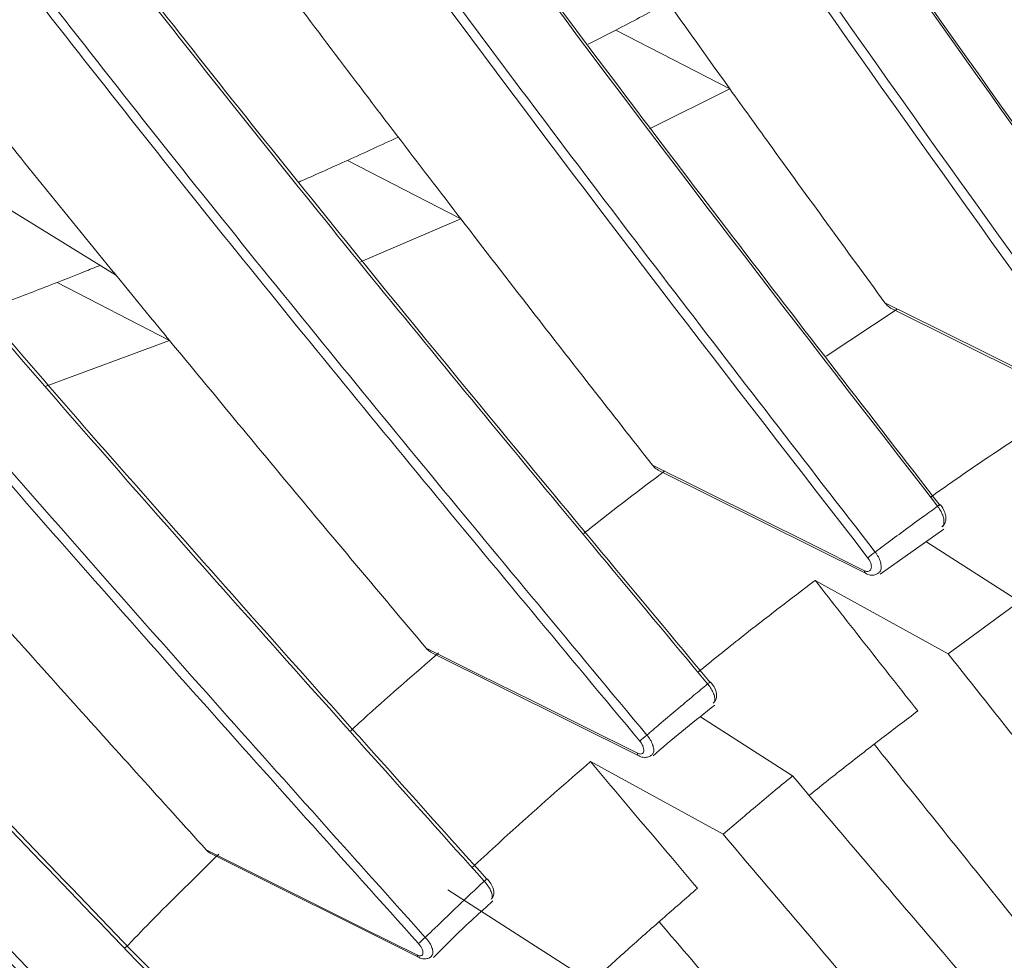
# Model space of a CAD drawing. Header units: millimetres. Extents: x 0 to 1118, y 0 to 864.
# Tile 232 of 256: x 915.87 to 922.96, y 182.87 to 189.64. Entities that reach past the tile are written whole.
import ezdxf

# ---------------------------------------------------------------- set-up
doc = ezdxf.new("R2010")
doc.units = ezdxf.units.MM

msp = doc.modelspace()

# ---------------------------------------------------------------- linework, layer by layer
at = {"color": 7, "linetype": 'Continuous', "lineweight": 15}
for p, q in [((920.1622, 189.5683), (919.9631, 189.4656)), ((920.1622, 189.5683), (920.9826, 189.1445)), ((920.4048, 188.8575), (920.9826, 189.1445)), ((915.0292, 188.7465), (916.5647, 187.8028)), ((918.2291, 188.6305), (919.0459, 188.2087)), ((918.3232, 187.8993), (919.0459, 188.2087)), ((916.1378, 187.752), (916.9478, 187.3339)), ((922.1868, 187.5606), (921.6754, 187.2221)), ((922.1468, 187.5637), (923.6418, 186.8207)), ((916.0528, 187.0021), (916.9478, 187.3339)), ((920.4705, 186.3982), (921.9637, 185.656)), ((922.0654, 185.652), (922.5225, 185.9771)), ((922.3946, 185.8862), (923.0681, 185.4551)), ((922.5538, 185.079), (921.5974, 185.6073)), ((922.5538, 185.079), (923.0681, 185.4551)), ((918.8363, 185.087), (920.3281, 184.3448)), ((920.7715, 184.6252), (921.4342, 184.2005)), ((920.9333, 183.7804), (919.9797, 184.3036)), ((917.2495, 183.6384), (918.7404, 182.8954)), ((918.9516, 183.3803), (919.8451, 182.8074))]:
    msp.add_line(p, q, dxfattribs=at)
at = {"color": 7, "linetype": 'Continuous', "lineweight": 15, "flags": 128}
for points in [[(922.0991, 187.6058), (922.4818, 187.4156), (922.8645, 187.2254), (923.2472, 187.0351), (923.63, 186.8449)], [(920.4259, 186.4359), (920.8074, 186.2463), (921.1889, 186.0566), (921.5704, 185.867), (921.9519, 185.6774)], [(918.795, 185.1204), (919.1754, 184.9312), (919.5558, 184.742), (919.9362, 184.5527), (920.3165, 184.3635)], [(917.2118, 183.6678), (917.5912, 183.4787), (917.9705, 183.2896), (918.3499, 183.1006), (918.7293, 182.9115)], [(919.2135, 183.443), (919.2194, 183.4481), (919.2246, 183.4524), (919.2289, 183.4557), (919.2321, 183.4581), (919.2342, 183.4595), (919.2351, 183.4597), (919.2351, 183.4596)]]:
    msp.add_lwpolyline(points, dxfattribs=at)
at = {"color": 7, "linetype": 'Continuous', "lineweight": 15}
for centre, radius, start, end in [((922.5096, 186.1084), 0.0448, 103.22879, 133.82685), ((922.2722, 185.4598), 0.4274, 124.68233, 133.7292), ((920.8671, 184.8174), 0.0632, 111.43223, 134.55526), ((920.715, 184.0658), 0.5407, 127.59544, 134.69754), ((919.2714, 182.4731), 0.7428, 130.45712, 135.57426)]:
    msp.add_arc(centre, radius, start, end, dxfattribs=at)
at = {"color": 9, "linetype": 'Continuous', "lineweight": 15}
for centre, radius, start, end in [((921.9766, 185.677), 0.0247, 179.16214, 237.96593), ((920.3397, 184.3649), 0.0232, 183.46077, 239.43406), ((918.751, 182.9146), 0.0219, 188.18797, 240.57391)]:
    msp.add_arc(centre, radius, start, end, dxfattribs=at)
at = {"color": 7, "linetype": 'Continuous', "lineweight": 15}
for points, knots in [([(928.892, 189.5197), (928.093, 190.9042), (926.8932, 192.9831), (925.3963, 195.8411), (924.3255, 198.0221), (923.3246, 200.2458), (922.408, 202.5248), (921.5988, 204.8702), (921.0058, 207.0494), (920.6051, 209.0315), (920.4851, 210.1939), (920.4248, 210.7782)], [0, 0, 0, 0, 0.209385, 0.31442, 0.419616, 0.52431, 0.629369, 0.736097, 0.843769, 0.921474, 1, 1, 1, 1]), ([(920.4937, 210.7835), (920.5529, 210.2074), (920.6721, 209.0483), (921.0656, 207.0978), (921.6453, 204.9555), (922.4396, 202.6343), (923.3613, 200.3308), (924.3746, 198.0762), (925.4513, 195.8823), (926.9466, 193.0258), (928.148, 190.9439), (928.95, 189.5541)], [0, 0, 0, 0, 0.077549, 0.156008, 0.26002, 0.365066, 0.472348, 0.580087, 0.684717, 0.78953, 1, 1, 1, 1]), ([(927.6581, 189.0605), (926.8109, 190.4233), (925.5387, 192.47), (923.9395, 195.2836), (922.7895, 197.4297), (921.7063, 199.6165), (920.7031, 201.8561), (919.802, 204.1598), (919.1414, 206.2312), (918.6866, 208.0352), (918.5189, 209.0388), (918.4347, 209.5426)], [0, 0, 0, 0, 0.213431, 0.32051, 0.42776, 0.534381, 0.641382, 0.750122, 0.859848, 0.929641, 1, 1, 1, 1]), ([(918.4363, 209.5655), (918.52, 209.0645), (918.6881, 208.0582), (919.1367, 206.2775), (919.7842, 204.2378), (920.6722, 201.9514), (921.685, 199.6802), (922.785, 197.4568), (923.9439, 195.2938), (925.5437, 192.478), (926.8194, 190.4256), (927.6711, 189.0555)], [0, 0, 0, 0, 0.069864, 0.140351, 0.246303, 0.353333, 0.462694, 0.572533, 0.679034, 0.785726, 1, 1, 1, 1]), ([(917.9852, 209.2469), (918.0674, 208.7629), (918.2325, 207.7908), (918.6714, 206.0465), (919.3109, 204.0265), (920.1959, 201.7431), (921.2059, 199.4746), (922.3037, 197.2534), (923.4607, 195.0918), (925.0587, 192.2773), (926.3336, 190.2262), (927.1847, 188.8569)], [0, 0, 0, 0, 0.067864, 0.13629, 0.242689, 0.350173, 0.460009, 0.570328, 0.677374, 0.784615, 1, 1, 1, 1]), ([(927.1279, 188.8201), (926.2801, 190.1839), (925.007, 192.2319), (923.4074, 195.0478), (922.2568, 197.1965), (921.1731, 199.3866), (920.1694, 201.6302), (919.2683, 203.9381), (918.613, 205.9979), (918.1657, 207.7735), (917.9999, 208.7483), (917.9167, 209.2375)], [0, 0, 0, 0, 0.214236, 0.321724, 0.429384, 0.536503, 0.644005, 0.753264, 0.863516, 0.931501, 1, 1, 1, 1]), ([(915.9302, 208.056), (916.0321, 207.6145), (916.2368, 206.7282), (916.7382, 205.0872), (917.4552, 203.1413), (918.4372, 200.9021), (919.5405, 198.675), (920.7265, 196.4934), (921.9667, 194.3701), (923.67, 191.6053), (925.0189, 189.5892), (925.9194, 188.2433)], [0, 0, 0, 0, 0.063924, 0.128301, 0.235713, 0.344233, 0.455156, 0.566572, 0.674548, 0.782723, 1, 1, 1, 1]), ([(925.9047, 188.2446), (925.0091, 189.5832), (923.664, 191.5935), (921.9614, 194.3562), (920.7308, 196.4627), (919.5633, 198.6079), (918.4711, 200.8035), (917.4751, 203.0602), (916.7431, 205.0389), (916.2342, 206.7034), (916.0301, 207.5873), (915.9277, 208.0306)], [0, 0, 0, 0, 0.216388, 0.3249637, 0.4337156, 0.5418131, 0.6503014, 0.760583, 0.8718794, 0.9357316, 1, 1, 1, 1]), ([(915.4499, 207.8537), (915.5527, 207.4023), (915.7589, 206.4961), (916.2648, 204.8356), (916.9839, 202.8816), (917.9638, 200.6456), (919.0648, 198.4217), (919.8942, 196.8957), (920.4722, 195.8732), (921.1807, 194.6376), (922.3542, 192.6975), (923.9177, 190.2543), (924.9303, 188.7503), (925.4369, 187.9979)], [0, 0, 0, 0, 0.065245, 0.130982, 0.238011, 0.346147, 0.456679, 0.567704, 0.576717, 0.612768, 0.757024, 0.878445, 1, 1, 1, 1]), ([(925.3815, 187.9589), (924.4853, 189.2984), (923.1394, 191.3101), (921.436, 194.0749), (920.2044, 196.1836), (919.0358, 198.3318), (917.9421, 200.5311), (916.946, 202.7914), (916.2094, 204.7776), (915.7044, 206.4509), (915.486, 207.3468), (915.392, 207.7933), (915.3918, 207.7941)], [0, 0, 0, 0, 0.216025, 0.32442, 0.432991, 0.541004, 0.649408, 0.759607, 0.870822, 0.935141, 0.999887, 1, 1, 1, 1]), ([(924.1754, 187.2697), (923.2317, 188.5806), (921.8145, 190.5493), (920.0081, 193.252), (918.696, 195.3116), (917.4427, 197.4073), (916.2592, 199.5502), (915.1653, 201.7502), (914.3449, 203.6715), (913.7597, 205.2794), (913.5128, 206.1274), (913.3891, 206.5527)], [0, 0, 0, 0, 0.2167142, 0.3254551, 0.4343729, 0.5426332, 0.6512856, 0.7617366, 0.8732055, 0.936402, 1, 1, 1, 1]), ([(913.3922, 206.5812), (913.5155, 206.1575), (913.7629, 205.3072), (914.3395, 203.7222), (915.1433, 201.8332), (916.2227, 199.6502), (917.4186, 197.4766), (918.692, 195.3453), (920.0143, 193.2694), (921.8216, 190.5645), (923.2428, 188.5902), (924.1916, 187.2721)], [0, 0, 0, 0, 0.063268, 0.126973, 0.234546, 0.343231, 0.454325, 0.565914, 0.674053, 0.782391, 1, 1, 1, 1]), ([(923.6616, 186.9402), (922.7174, 188.252), (921.2993, 190.222), (919.4917, 192.9266), (918.1784, 194.9881), (916.9234, 197.0864), (915.738, 199.2326), (914.6423, 201.4361), (913.818, 203.3659), (913.2278, 204.9878), (912.9783, 205.8481), (912.8531, 206.2796)], [0, 0, 0, 0, 0.216248, 0.324753, 0.433434, 0.541559, 0.650074, 0.760384, 0.871709, 0.935646, 1, 1, 1, 1]), ([(912.9204, 206.2946), (913.0444, 205.8672), (913.2931, 205.0092), (913.8721, 203.4174), (914.6769, 201.5266), (915.7547, 199.3471), (916.9489, 197.177), (918.2206, 195.0485), (919.5416, 192.9746), (921.3474, 190.2715), (922.7675, 188.2984), (923.7155, 186.9811)], [0, 0, 0, 0, 0.063829, 0.12811, 0.235497, 0.343993, 0.45489, 0.566281, 0.67433, 0.782577, 1, 1, 1, 1]), ([(910.7967, 205.1272), (910.9512, 204.6835), (911.2616, 203.7926), (911.9478, 202.1868), (912.8611, 200.3204), (914.0402, 198.2024), (915.33, 196.091), (916.6912, 194.0182), (918.0958, 191.9968), (920.0071, 189.3606), (921.4997, 187.4334), (922.4962, 186.1468)], [0, 0, 0, 0, 0.0679516, 0.1364657, 0.24289, 0.3504002, 0.460263, 0.5706087, 0.6775855, 0.7847559, 1, 1, 1, 1]), ([(922.4787, 186.1407), (921.4875, 187.4204), (919.999, 189.3423), (918.0887, 191.9764), (916.6948, 193.9819), (915.3549, 196.0205), (914.0789, 198.1025), (912.8849, 200.237), (911.9542, 202.1332), (911.2584, 203.7606), (910.9487, 204.6491), (910.7932, 205.0951)], [0, 0, 0, 0, 0.214385, 0.321948, 0.429682, 0.53678, 0.644261, 0.753497, 0.863727, 0.931607, 1, 1, 1, 1]), ([(910.31, 204.8524), (910.4678, 204.3958), (910.7848, 203.4786), (911.4823, 201.8464), (912.4023, 199.9685), (913.5805, 197.8541), (914.8689, 195.7464), (916.2287, 193.6766), (917.6321, 191.6575), (919.5421, 189.0232), (921.0334, 187.0971), (922.029, 185.8113)], [0, 0, 0, 0, 0.069758, 0.140137, 0.246069, 0.353077, 0.462417, 0.572235, 0.678809, 0.785576, 1, 1, 1, 1]), ([(921.9768, 185.7686), (920.985, 187.0493), (919.4958, 188.9725), (917.5841, 191.6082), (916.1887, 193.6153), (914.8467, 195.6563), (913.5682, 197.7413), (912.3715, 199.8788), (911.431, 201.793), (910.7208, 203.4541), (910.4029, 204.3739), (910.2432, 204.8357)], [0, 0, 0, 0, 0.213289, 0.320297, 0.427475, 0.534121, 0.641146, 0.749912, 0.859663, 0.929548, 1, 1, 1, 1]), ([(920.8228, 184.8624), (919.7848, 186.1077), (918.226, 187.9777), (916.2127, 190.535), (914.7374, 192.4799), (913.3108, 194.4544), (911.9417, 196.4678), (910.6466, 198.5284), (909.5785, 200.4285), (908.7249, 202.1441), (908.3222, 203.1398), (908.1198, 203.6402)], [0, 0, 0, 0, 0.2095344, 0.3146439, 0.4199153, 0.5245916, 0.6296314, 0.7363396, 0.8439925, 0.9215864, 1, 1, 1, 1]), ([(908.123, 203.6765), (908.3236, 203.1802), (908.7271, 202.1818), (909.5702, 200.4858), (910.6214, 198.611), (911.9015, 196.5659), (913.2855, 194.5249), (914.7343, 192.5181), (916.2208, 190.5582), (918.2352, 187.9989), (919.7981, 186.1239), (920.8414, 184.8723)], [0, 0, 0, 0, 0.077659, 0.15623, 0.26026, 0.365325, 0.472626, 0.580385, 0.684941, 0.789679, 1, 1, 1, 1]), ([(920.3347, 184.4502), (919.2962, 185.6964), (917.7367, 187.5677), (915.7218, 190.1263), (914.2448, 192.0726), (912.8158, 194.0491), (911.4438, 196.0652), (910.1454, 198.1286), (909.0606, 200.0553), (908.1811, 201.823), (907.7641, 202.8668), (907.5543, 203.3918)], [0, 0, 0, 0, 0.20788, 0.312153, 0.416584, 0.520527, 0.624828, 0.730774, 0.837651, 0.918355, 1, 1, 1, 1]), ([(907.6207, 203.4094), (907.8271, 202.8924), (908.2427, 201.8517), (909.108, 200.1116), (910.1726, 198.2165), (911.4524, 196.1749), (912.8352, 194.1377), (914.2827, 192.1341), (915.7681, 190.1764), (917.7813, 187.6192), (919.3428, 185.7452), (920.3852, 184.4942)], [0, 0, 0, 0, 0.080534, 0.162117, 0.265386, 0.369677, 0.476171, 0.583115, 0.686995, 0.791055, 1, 1, 1, 1]), ([(919.2135, 183.443), (918.1295, 184.6507), (916.5019, 186.4639), (914.3869, 188.9368), (912.8311, 190.815), (911.3186, 192.7188), (909.8568, 194.6569), (908.462, 196.6358), (907.2199, 198.5658), (906.3339, 200.1242), (905.7384, 201.2978), (905.4818, 201.8763), (905.3532, 202.1663)], [0, 0, 0, 0, 0.202449, 0.303976, 0.405651, 0.506791, 0.608266, 0.711286, 0.815181, 0.906811, 0.953287, 1, 1, 1, 1]), ([(905.3558, 202.2071), (905.6191, 201.6331), (906.1505, 200.4745), (907.2113, 198.6278), (908.4348, 196.7171), (909.8161, 194.7521), (911.2934, 192.7886), (912.8288, 190.8548), (914.396, 188.9625), (916.5121, 186.4878), (918.1439, 184.67), (919.2331, 183.4567)], [0, 0, 0, 0, 0.091667, 0.185036, 0.285575, 0.387075, 0.490645, 0.594638, 0.695664, 0.796856, 1, 1, 1, 1]), ([(904.8387, 201.9425), (904.9679, 201.6454), (905.227, 201.0494), (905.8464, 199.8152), (906.75, 198.2232), (907.9994, 196.2822), (909.3793, 194.3211), (910.8559, 192.3613), (912.39, 190.4306), (913.9562, 188.5407), (916.0711, 186.0679), (917.7013, 184.251), (918.7895, 183.0382)], [0, 0, 0, 0, 0.047563, 0.095408, 0.192747, 0.292305, 0.392806, 0.495337, 0.598281, 0.698405, 0.798692, 1, 1, 1, 1]), ([(918.741, 182.993), (917.6565, 184.2015), (916.0281, 186.0161), (913.9116, 188.4901), (912.354, 190.3695), (910.839, 192.2752), (909.3738, 194.2157), (907.9753, 196.1971), (906.7087, 198.1614), (905.7943, 199.7708), (905.1708, 201.0093), (904.9056, 201.6189), (904.7726, 201.9246)], [0, 0, 0, 0, 0.200339, 0.300798, 0.401401, 0.501575, 0.602078, 0.704095, 0.806971, 0.902573, 0.951146, 1, 1, 1, 1]), ([(902.4856, 200.6904), (902.528, 200.6013), (902.7152, 200.2083), (903.0914, 199.4905), (903.6528, 198.5223), (904.2801, 197.5284), (905.1525, 196.2372), (906.313, 194.6498), (907.793, 192.772), (909.3622, 190.8924), (910.9822, 189.0376), (912.6284, 187.2186), (914.844, 184.8355), (916.543, 183.0797), (917.677, 181.9079)], [0, 0, 0, 0, 0.014898, 0.0657, 0.11688, 0.169057, 0.221502, 0.317614, 0.414599, 0.513454, 0.612688, 0.709241, 0.805942, 1, 1, 1, 1]), ([(917.6567, 181.8905), (916.5276, 183.0573), (914.8326, 184.8092), (912.6182, 187.1907), (910.9836, 188.9965), (909.3866, 190.824), (907.8338, 192.6805), (906.3394, 194.5713), (905.1485, 196.1976), (904.245, 197.5352), (903.5871, 198.584), (902.9835, 199.6298), (902.6511, 200.3053), (902.4842, 200.6445)], [0, 0, 0, 0, 0.193505, 0.290512, 0.38765, 0.484323, 0.5813, 0.679671, 0.778832, 0.833242, 0.887935, 0.943723, 1, 1, 1, 1]), ([(917.2012, 181.4052), (916.0717, 182.573), (914.3761, 184.3261), (912.1602, 186.7086), (910.5238, 188.5155), (908.9242, 190.3446), (907.3678, 192.2034), (905.8696, 194.0965), (904.6902, 195.7037), (903.8108, 197.0006), (903.1839, 197.9879), (902.6106, 198.9697), (902.1842, 199.7768), (901.9644, 200.2469), (901.891, 200.4039)], [0, 0, 0, 0, 0.191049, 0.286815, 0.382706, 0.478237, 0.574063, 0.671248, 0.769205, 0.819696, 0.870413, 0.921987, 0.973938, 1, 1, 1, 1]), ([(901.957, 200.4213), (902.0302, 200.2649), (902.2448, 199.806), (902.6609, 199.0172), (903.2246, 198.0485), (903.8545, 197.0541), (904.7291, 195.7636), (905.891, 194.1781), (907.3711, 192.3036), (908.9393, 190.4277), (910.558, 188.5759), (912.2031, 186.7592), (914.4175, 184.3779), (916.1149, 182.6228), (917.2476, 181.4514)], [0, 0, 0, 0, 0.026008, 0.07628, 0.126926, 0.178559, 0.230456, 0.325438, 0.421272, 0.51893, 0.616958, 0.712454, 0.808093, 1, 1, 1, 1]), ([(899.5124, 199.0878), (899.7112, 198.7161), (900.0609, 198.062), (900.6965, 197.0631), (901.3366, 196.1311), (902.0433, 195.1721), (903.0062, 193.9361), (904.2633, 192.4231), (905.8409, 190.6375), (907.4991, 188.8474), (909.2011, 187.077), (910.924, 185.3364), (913.2363, 183.0514), (915.0008, 181.3621), (916.1783, 180.2348)], [0, 0, 0, 0, 0.0644809, 0.1134866, 0.1628589, 0.2131896, 0.2637748, 0.3547483, 0.4464955, 0.5398919, 0.6336207, 0.7249843, 0.8164752, 1, 1, 1, 1]), ([(916.1574, 180.2137), (914.9845, 181.3368), (913.2238, 183.0226), (910.9126, 185.3063), (909.2013, 187.0349), (907.5222, 188.7808), (905.8806, 190.5504), (904.2894, 192.3474), (903.0192, 193.8739), (902.0559, 195.1091), (901.3565, 196.0556), (900.7093, 196.9946), (900.0646, 198.0054), (899.711, 198.6662), (899.5128, 199.0365)], [0, 0, 0, 0, 0.183107, 0.274865, 0.366733, 0.458216, 0.549965, 0.64294, 0.736615, 0.785706, 0.835015, 0.88515, 0.935652, 1, 1, 1, 1]), ([(919.0561, 191.8953), (919.1853, 191.7055), (919.611, 191.0805), (920.2542, 190.1642), (920.771, 189.4408), (920.9826, 189.1445)], [0, 0, 0, 0, 0.204835, 0.674362, 1, 1, 1, 1]), ([(917.2436, 190.5979), (917.3746, 190.4202), (917.8183, 189.8186), (918.4209, 189.0236), (918.8934, 188.4075), (919.0459, 188.2087)], [0, 0, 0, 0, 0.221035, 0.748618, 1, 1, 1, 1]), ([(922.7759, 190.1512), (922.8555, 190.0321), (923.197, 189.521), (923.5423, 189.0135), (923.807, 188.6242)], [0, 0, 0, 0, 0.23299, 1, 1, 1, 1]), ([(920.5385, 189.7677), (920.5266, 189.7613), (920.4585, 189.7245), (920.3332, 189.6579), (920.2192, 189.5982), (920.1622, 189.5683)], [0, 0, 0, 0, 0.095854, 0.547917, 1, 1, 1, 1]), ([(915.4767, 189.1459), (915.6095, 188.9797), (916.071, 188.4021), (916.5639, 187.8003), (916.923, 187.364), (916.9478, 187.3339)], [0, 0, 0, 0, 0.273375, 0.94984, 1, 1, 1, 1]), ([(920.9826, 189.1445), (921.0768, 189.0134), (921.4469, 188.4985), (921.8205, 187.9871), (922.0991, 187.6058)], [0, 0, 0, 0, 0.254492, 1, 1, 1, 1]), ([(918.5947, 188.7977), (918.5341, 188.7697), (918.4127, 188.7136), (918.2904, 188.6582), (918.2291, 188.6305)], [0, 0, 0, 0, 0.499413, 1, 1, 1, 1]), ([(918.2291, 188.6305), (918.1217, 188.5821), (918.0049, 188.5294), (917.8867, 188.4779), (917.8772, 188.4738)], [0, 0, 0, 0, 0.920314, 1, 1, 1, 1]), ([(919.0459, 188.2087), (919.2143, 187.9904), (919.672, 187.397), (920.1339, 186.8081), (920.4259, 186.4359)], [0, 0, 0, 0, 0.367987, 1, 1, 1, 1]), ([(916.4478, 187.8746), (916.4101, 187.8596), (916.3071, 187.8184), (916.2035, 187.7777), (916.1378, 187.752)], [0, 0, 0, 0, 0.366311, 1, 1, 1, 1]), ([(916.1378, 187.752), (916.0197, 187.7059), (915.8454, 187.6379), (915.6692, 187.5715), (915.6123, 187.55)], [0, 0, 0, 0, 0.677092, 1, 1, 1, 1]), ([(922.1469, 187.5638), (922.1383, 187.569), (922.12, 187.58), (922.1063, 187.5968), (922.0991, 187.6058)], [0, 0, 0, 0, 0.465651, 1, 1, 1, 1]), ([(916.9478, 187.3339), (917.2584, 186.9582), (917.871, 186.2171), (918.4899, 185.4826), (918.795, 185.1204)], [0, 0, 0, 0, 0.506959, 1, 1, 1, 1]), ([(923.2575, 186.7665), (923.0755, 186.6479), (922.7977, 186.4668), (922.5229, 186.2736), (922.4281, 186.2069)], [0, 0, 0, 0, 0.654834, 1, 1, 1, 1]), ([(914.6683, 186.5097), (914.8485, 186.3057), (915.3768, 185.7074), (916.2242, 184.7594), (916.8942, 184.0188), (917.2118, 183.6678)], [0, 0, 0, 0, 0.214062, 0.627513, 1, 1, 1, 1]), ([(920.4709, 186.3988), (920.464, 186.4025), (920.4467, 186.4117), (920.4337, 186.4268), (920.4259, 186.4359)], [0, 0, 0, 0, 0.397703, 1, 1, 1, 1]), ([(920.5152, 186.3956), (920.3331, 186.2587), (920.1375, 186.1116), (919.9445, 185.9564), (919.9311, 185.9457)], [0, 0, 0, 0, 0.930827, 1, 1, 1, 1]), ([(922.029, 185.8113), (922.06, 185.8344), (922.1329, 185.8887), (922.2495, 185.9746), (922.3684, 186.0613), (922.4454, 186.1167), (922.4787, 186.1407)], [0, 0, 0, 0, 0.207603, 0.48766, 0.778957, 1, 1, 1, 1]), ([(922.5081, 185.9936), (922.5097, 185.9945), (922.5195, 185.9994), (922.5306, 186.0167), (922.5387, 186.0417), (922.5383, 186.072), (922.5273, 186.1079), (922.5121, 186.1375), (922.5002, 186.1504), (922.499, 186.1517)], [0, 0, 0, 0, 0.032019, 0.187816, 0.333148, 0.5001, 0.720645, 0.972357, 1, 1, 1, 1]), ([(921.9519, 185.6774), (921.9539, 185.6764), (921.9621, 185.6727), (921.9757, 185.6703), (921.99, 185.6747), (921.9994, 185.6863), (922.0029, 185.7037), (922, 185.7249), (921.9913, 185.7478), (921.9816, 185.7617), (921.9768, 185.7686)], [0, 0, 0, 0, 0.045201, 0.181468, 0.317945, 0.454538, 0.591101, 0.727504, 0.863747, 1, 1, 1, 1]), ([(921.9638, 185.6566), (921.9651, 185.6557), (921.9772, 185.6477), (922.0015, 185.6438), (922.0325, 185.6461), (922.0475, 185.6566), (922.0537, 185.661)], [0, 0, 0, 0, 0.047289, 0.434365, 0.763052, 1, 1, 1, 1]), ([(921.5974, 185.6073), (921.4197, 185.4726), (921.1366, 185.2579), (920.8573, 185.0313), (920.7532, 184.9469)], [0, 0, 0, 0, 0.627569, 1, 1, 1, 1]), ([(921.5974, 185.6073), (921.5977, 185.6069), (921.7206, 185.4497), (921.9665, 185.1361), (922.2129, 184.8239), (922.3361, 184.6677)], [0, 0, 0, 0, 0.001265, 0.500626, 1, 1, 1, 1]), ([(918.8856, 185.0852), (918.7144, 184.9376), (918.502, 184.7544), (918.2928, 184.5628), (918.2522, 184.5256)], [0, 0, 0, 0, 0.8059314, 1, 1, 1, 1]), ([(918.8367, 185.0879), (918.8316, 185.0903), (918.8156, 185.098), (918.8033, 185.1114), (918.795, 185.1204)], [0, 0, 0, 0, 0.320678, 1, 1, 1, 1]), ([(927.1014, 179.414), (926.7162, 179.8935), (925.9459, 180.8524), (924.7861, 182.2854), (923.6538, 183.6925), (922.9125, 184.6268), (922.5538, 185.079)], [0, 0, 0, 0, 0.253996, 0.507986, 0.761879, 1, 1, 1, 1]), ([(920.3852, 184.4942), (920.4147, 184.5195), (920.4845, 184.5791), (920.5974, 184.6745), (920.7137, 184.772), (920.7898, 184.8351), (920.8228, 184.8624)], [0, 0, 0, 0, 0.203382, 0.479916, 0.774742, 1, 1, 1, 1]), ([(920.8634, 184.7239), (920.8692, 184.7297), (920.8805, 184.7411), (920.8874, 184.7646), (920.8877, 184.791), (920.8785, 184.8232), (920.8625, 184.8544), (920.8474, 184.871), (920.8433, 184.8756)], [0, 0, 0, 0, 0.143219, 0.28341, 0.434057, 0.636199, 0.899782, 1, 1, 1, 1]), ([(920.4306, 184.345), (920.4381, 184.3518), (920.5836, 184.4816), (920.7333, 184.5988), (920.8754, 184.71)], [0, 0, 0, 0, 0.0516216, 1, 1, 1, 1]), ([(922.3361, 184.6677), (922.2499, 184.6026), (922.0776, 184.4724), (921.8206, 184.2722), (921.6461, 184.1347), (921.5576, 184.0629), (921.554, 184.06)], [0, 0, 0, 0, 0.32883, 0.657659, 0.985965, 1, 1, 1, 1]), ([(920.3165, 184.3635), (920.3185, 184.3626), (920.3265, 184.3588), (920.3398, 184.3563), (920.3533, 184.3601), (920.3617, 184.3709), (920.364, 184.3874), (920.3599, 184.4078), (920.3501, 184.4299), (920.3399, 184.4434), (920.3347, 184.4502)], [0, 0, 0, 0, 0.044104, 0.180337, 0.316788, 0.453437, 0.590178, 0.726866, 0.863429, 1, 1, 1, 1]), ([(922.0219, 184.4282), (922.3337, 184.0396), (923.0303, 183.1712), (924.084, 181.8703), (924.8213, 180.9527), (925.1733, 180.5144)], [0, 0, 0, 0, 0.297347, 0.664447, 1, 1, 1, 1]), ([(920.3281, 184.3454), (920.3294, 184.3446), (920.3416, 184.3366), (920.3652, 184.3324), (920.397, 184.3347), (920.4128, 184.3457), (920.4201, 184.3508)], [0, 0, 0, 0, 0.045182, 0.4241424, 0.7314647, 1, 1, 1, 1]), ([(919.9797, 184.3036), (919.8069, 184.1536), (919.5205, 183.9048), (919.2386, 183.6442), (919.1267, 183.5408)], [0, 0, 0, 0, 0.603116, 1, 1, 1, 1]), ([(919.9797, 184.3036), (920.1078, 184.1514), (920.364, 183.8468), (920.6211, 183.5432), (920.7496, 183.3914)], [0, 0, 0, 0, 0.499995, 1, 1, 1, 1]), ([(920.9333, 183.7804), (921.0165, 183.8512), (921.1829, 183.9929), (921.3504, 184.1313), (921.4342, 184.2005)], [0, 0, 0, 0, 0.499969, 1, 1, 1, 1]), ([(921.4342, 184.2005), (921.8071, 183.7624), (922.5777, 182.857), (923.7526, 181.4925), (924.9548, 180.1026), (925.7527, 179.172), (926.1516, 178.7066)], [0, 0, 0, 0, 0.238196, 0.492215, 0.746106, 1, 1, 1, 1]), ([(925.6318, 178.2974), (925.2346, 178.7624), (924.4402, 179.6924), (923.2426, 181.0799), (922.0723, 182.441), (921.3047, 183.3436), (920.9333, 183.7804)], [0, 0, 0, 0, 0.254024, 0.50804, 0.761931, 1, 1, 1, 1]), ([(917.2499, 183.6393), (917.2466, 183.6407), (917.2319, 183.6469), (917.2205, 183.6587), (917.2118, 183.6678)], [0, 0, 0, 0, 0.231458, 1, 1, 1, 1]), ([(917.3033, 183.6377), (917.1376, 183.4757), (916.911, 183.2543), (916.6884, 183.0241), (916.6286, 182.9623)], [0, 0, 0, 0, 0.731617, 1, 1, 1, 1]), ([(920.0185, 172.212), (920.5851, 172.86), (921.7751, 174.221), (923.6837, 176.0984), (925.7049, 177.8533), (927.7679, 179.3967), (929.8504, 180.7173), (931.933, 181.8013), (933.9955, 182.6387), (936.0181, 183.2213), (937.9814, 183.5435), (939.8663, 183.6021), (941.6547, 183.3967), (943.3295, 182.9292), (944.8745, 182.2041), (946.2748, 181.2284), (947.5169, 180.0115), (948.5889, 178.5651), (949.4739, 176.9147), (950.1691, 175.0821), (950.6682, 173.086), (950.9893, 170.9422), (951.0383, 169.4017), (951.0628, 168.6314)], [0, 0, 0, 0, 0.043645, 0.091666, 0.139688, 0.187709, 0.23573, 0.283752, 0.331773, 0.379795, 0.427816, 0.475838, 0.523859, 0.57188, 0.619902, 0.667923, 0.715945, 0.763966, 0.811987, 0.858991, 0.905994, 0.952997, 1, 1, 1, 1]), ([(918.7895, 183.0382), (918.8176, 183.0655), (918.8842, 183.1299), (918.993, 183.2343), (919.1062, 183.3421), (919.181, 183.4125), (919.2135, 183.443)], [0, 0, 0, 0, 0.199639, 0.473079, 0.771012, 1, 1, 1, 1]), ([(919.263, 183.3134), (919.2677, 183.3182), (919.2776, 183.3284), (919.2834, 183.3494), (919.2834, 183.3728), (919.2752, 183.4015), (919.2585, 183.4323), (919.2412, 183.4518), (919.2347, 183.4592)], [0, 0, 0, 0, 0.1201799, 0.2535896, 0.389587, 0.5711649, 0.8373593, 1, 1, 1, 1]), ([(920.7496, 183.3914), (920.6656, 183.3188), (920.4976, 183.1736), (920.2476, 182.9515), (920.067, 182.789), (919.9703, 182.6997), (919.9558, 182.6863)], [0, 0, 0, 0, 0.315365, 0.630729, 0.9446, 1, 1, 1, 1]), ([(918.8477, 182.8938), (918.8987, 182.9453), (919.0391, 183.0874), (919.1843, 183.2175), (919.2769, 183.3005)], [0, 0, 0, 0, 0.362817, 1, 1, 1, 1]), ([(920.4728, 183.1506), (920.7867, 182.7846), (921.4987, 181.9545), (922.5783, 180.7042), (923.3389, 179.8138), (923.7023, 179.3885)], [0, 0, 0, 0, 0.291742, 0.661626, 1, 1, 1, 1]), ([(918.7293, 182.9115), (918.7312, 182.9106), (918.7391, 182.9069), (918.752, 182.904), (918.7648, 182.9072), (918.7722, 182.9172), (918.7734, 182.9328), (918.7681, 182.9521), (918.7572, 182.9733), (918.7464, 182.9864), (918.741, 182.993)], [0, 0, 0, 0, 0.0426349, 0.1789373, 0.3154324, 0.4521788, 0.5891239, 0.7261281, 0.8630609, 1, 1, 1, 1]), ([(918.7404, 182.896), (918.7417, 182.8952), (918.754, 182.8873), (918.7772, 182.8825), (918.8075, 182.8857), (918.8275, 182.8943), (918.8336, 182.9028), (918.8344, 182.9039)], [0, 0, 0, 0, 0.04242, 0.412345, 0.695025, 0.959918, 1, 1, 1, 1])]:
    msp.add_open_spline(points, degree=3, knots=knots, dxfattribs=at)
at = {"color": 9, "linetype": 'Continuous', "lineweight": 15}
for points, knots in [([(922.5089, 185.9953), (922.5121, 185.9975), (922.521, 186.0036), (922.5257, 186.0257), (922.5225, 186.0575), (922.5092, 186.094), (922.4927, 186.1223), (922.4814, 186.137), (922.4787, 186.1407)], [0, 0, 0, 0, 0.114442, 0.319731, 0.524818, 0.729413, 0.933444, 1, 1, 1, 1]), ([(922.029, 185.8113), (922.0372, 185.7998), (922.0537, 185.7768), (922.0687, 185.739), (922.074, 185.7044), (922.07, 185.6772), (922.0603, 185.6674), (922.056, 185.6631)], [0, 0, 0, 0, 0.2096013, 0.4191184, 0.6288313, 0.8387825, 1, 1, 1, 1]), ([(920.8628, 184.7251), (920.8654, 184.7269), (920.8731, 184.7322), (920.8759, 184.7527), (920.8706, 184.7829), (920.8552, 184.8177), (920.8374, 184.8449), (920.8256, 184.859), (920.8228, 184.8624)], [0, 0, 0, 0, 0.1003596, 0.3097101, 0.5186168, 0.7267835, 0.9342448, 1, 1, 1, 1]), ([(920.3852, 184.4942), (920.3939, 184.4831), (920.4113, 184.4609), (920.4283, 184.4245), (920.4356, 184.3915), (920.4336, 184.3662), (920.4253, 184.3575), (920.4219, 184.354)], [0, 0, 0, 0, 0.2136391, 0.4272103, 0.6409617, 0.8548297, 1, 1, 1, 1]), ([(919.2636, 183.315), (919.2653, 183.3162), (919.2716, 183.3206), (919.2723, 183.339), (919.2651, 183.3674), (919.2476, 183.4006), (919.2286, 183.4264), (919.2164, 183.4399), (919.2135, 183.443)], [0, 0, 0, 0, 0.07506, 0.291289, 0.5068, 0.721306, 0.934971, 1, 1, 1, 1]), ([(918.7895, 183.0382), (918.7986, 183.0275), (918.817, 183.0061), (918.836, 182.9713), (918.8452, 182.94), (918.845, 182.9166), (918.8377, 182.9088), (918.8349, 182.9058)], [0, 0, 0, 0, 0.216085, 0.432128, 0.648308, 0.864464, 1, 1, 1, 1])]:
    msp.add_open_spline(points, degree=3, knots=knots, dxfattribs=at)

doc.saveas('drawing.dxf')
